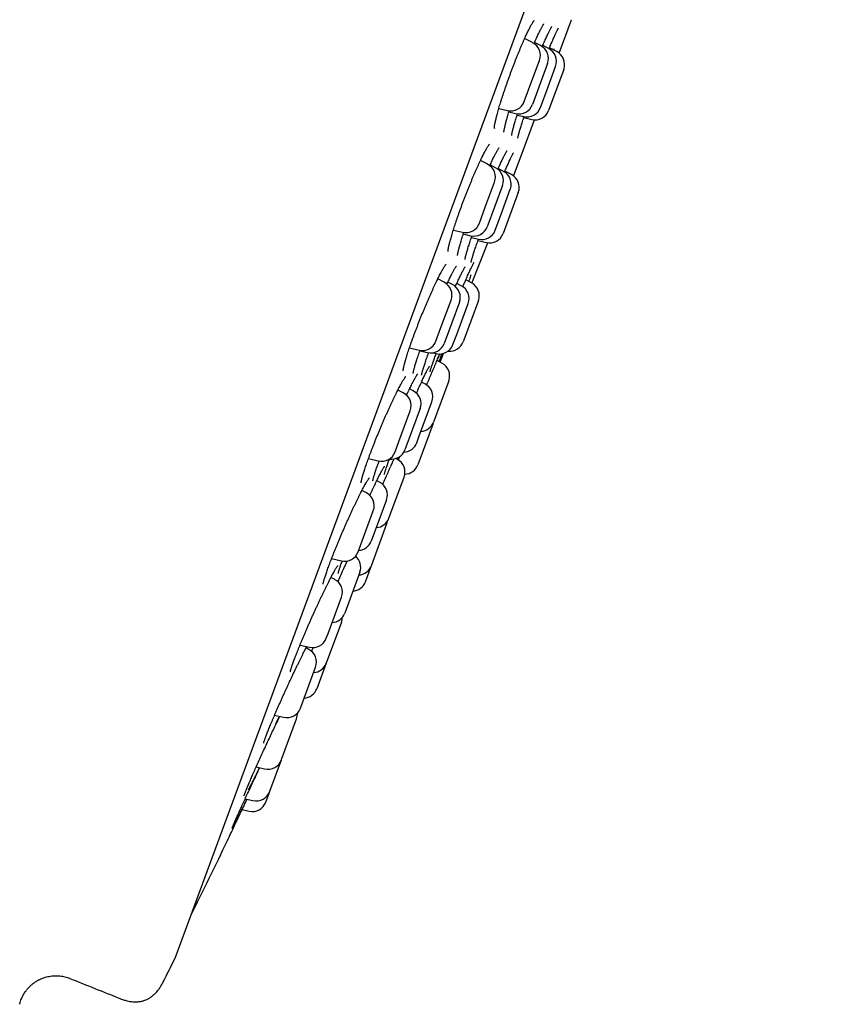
# Model space of a CAD drawing. Header units: millimetres. Extents: x 8 to 806, y 12 to 1720.
# Tile 126 of 128: x 777 to 805, y 1533 to 1567. Entities that reach past the tile are written whole.
import ezdxf

# ---------------------------------------------------------------- set-up
doc = ezdxf.new("R2010")
doc.units = ezdxf.units.MM

msp = doc.modelspace()

# ---------------------------------------------------------------- linework, layer by layer
at = {"color": 7, "linetype": 'Continuous', "lineweight": 30}
for p, q in [((782.436, 1534.474), (805.244, 1596.302)), ((795.804, 1565.984), (796.232, 1567.144)), ((794.879, 1566.348), (794.602, 1566.49)), ((795.16, 1566.244), (794.948, 1566.353)), ((795.442, 1566.14), (795.235, 1566.247)), ((795.723, 1566.036), (795.47, 1566.166)), ((795.619, 1566.135), (795.606, 1566.097)), ((794.855, 1565.014), (795.119, 1565.73)), ((795.4, 1565.626), (794.872, 1564.193)), ((795.418, 1564.806), (795.682, 1565.523)), ((795.963, 1565.419), (795.435, 1563.986)), ((794.59, 1564.297), (794.855, 1565.014)), ((795.153, 1564.09), (795.418, 1564.806)), ((793.703, 1564.055), (794.007, 1563.984)), ((794.055, 1563.935), (794.288, 1563.88)), ((794.343, 1563.829), (794.57, 1563.776)), ((794.574, 1563.737), (794.851, 1563.672)), ((794.519, 1562.499), (794.947, 1563.659)), ((794.217, 1561.705), (794.518, 1562.495)), ((793.316, 1562.112), (793.064, 1562.242)), ((793.592, 1561.992), (793.402, 1562.089)), ((793.865, 1561.866), (793.682, 1561.961)), ((793.902, 1561.841), (793.92, 1561.884)), ((794.143, 1561.753), (793.914, 1561.87)), ((793.246, 1560.654), (793.556, 1561.494)), ((793.832, 1561.374), (793.303, 1559.941)), ((793.773, 1560.347), (794.105, 1561.249)), ((794.383, 1561.135), (793.854, 1559.702)), ((793.028, 1560.061), (793.246, 1560.654)), ((793.577, 1559.816), (793.773, 1560.347)), ((792.121, 1559.824), (792.444, 1559.748)), ((792.468, 1559.687), (792.719, 1559.627)), ((792.749, 1559.56), (792.993, 1559.502)), ((792.767, 1557.978), (793.319, 1559.38)), ((792.978, 1559.457), (793.271, 1559.388)), ((791.801, 1558.005), (791.577, 1558.12)), ((792.091, 1557.925), (791.93, 1558.008)), ((792.396, 1557.884), (792.241, 1557.964)), ((792.528, 1558.027), (792.547, 1558.072)), ((792.753, 1557.985), (792.554, 1558.088)), ((791.687, 1556.426), (792.041, 1557.387)), ((792.332, 1557.308), (791.803, 1555.875)), ((792.24, 1556.192), (792.636, 1557.266)), ((792.993, 1557.368), (792.465, 1555.935)), ((791.513, 1555.954), (791.687, 1556.426)), ((792.108, 1555.834), (792.24, 1556.192)), ((790.593, 1555.72), (790.929, 1555.641)), ((790.957, 1555.623), (791.219, 1555.561)), ((791.392, 1555.551), (791.524, 1555.52)), ((791.657, 1555.223), (791.782, 1555.527)), ((791.722, 1555.189), (791.554, 1555.276)), ((791.134, 1554.464), (791.011, 1554.528)), ((791.962, 1554.572), (791.433, 1553.139)), ((790.38, 1554.151), (790.188, 1554.25)), ((790.725, 1554.222), (790.595, 1554.289)), ((790.923, 1552.624), (791.375, 1553.847)), ((790.223, 1552.459), (790.62, 1553.534)), ((790.966, 1553.605), (790.437, 1552.172)), ((791.413, 1553.084), (790.885, 1551.651)), ((791.413, 1553.084), (791.422, 1553.112)), ((790.091, 1552.101), (790.223, 1552.459)), ((790.846, 1552.414), (790.923, 1552.624)), ((789.166, 1551.868), (789.507, 1551.787)), ((790.166, 1551.84), (790.115, 1551.867)), ((790.175, 1551.892), (790.156, 1551.845)), ((790.206, 1551.813), (790.259, 1551.94)), ((789.921, 1551.551), (789.946, 1551.605)), ((789.553, 1551.045), (789.455, 1551.095)), ((789.913, 1549.886), (790.407, 1551.222)), ((789.095, 1550.668), (788.936, 1550.75)), ((789.793, 1550.427), (789.265, 1548.994)), ((788.901, 1548.874), (789.335, 1550.051)), ((789.878, 1549.79), (789.913, 1549.886)), ((789.279, 1548.164), (789.798, 1549.573)), ((788.806, 1548.618), (788.901, 1548.874)), ((787.883, 1548.384), (788.223, 1548.304)), ((788.72, 1548.465), (788.724, 1548.475)), ((788.866, 1547.914), (788.338, 1546.481)), ((789.062, 1547.577), (789.27, 1548.14)), ((789.27, 1548.14), (789.279, 1548.164)), ((787.986, 1547.662), (787.861, 1547.726)), ((787.759, 1545.779), (788.226, 1547.044)), ((788.225, 1546.175), (787.696, 1544.742)), ((787.697, 1545.611), (787.759, 1545.779)), ((786.783, 1545.375), (787.113, 1545.297)), ((787.086, 1545.223), (786.993, 1545.271)), ((786.833, 1543.268), (787.326, 1544.605)), ((787.696, 1544.742), (787.368, 1543.853)), ((786.797, 1543.172), (786.833, 1543.268)), ((785.899, 1542.933), (786.214, 1542.859)), ((786.15, 1541.418), (786.663, 1542.808)), ((786.135, 1541.375), (786.15, 1541.418)), ((785.257, 1541.131), (785.551, 1541.062)), ((785.733, 1540.286), (786.135, 1541.375)), ((784.876, 1540.024), (785.145, 1539.961)), ((785.592, 1539.904), (785.729, 1540.275)), ((785.729, 1540.275), (785.733, 1540.286)), ((784.71, 1539.661), (784.759, 1539.649)), ((784.768, 1539.647), (785.008, 1539.591))]:
    msp.add_line(p, q, dxfattribs=at)
at = {"color": 7, "linetype": 'Continuous', "lineweight": 30, "flags": 128}
msp.add_lwpolyline([(789.798, 1549.573), (789.817, 1549.636), (789.825, 1549.686)], dxfattribs=at)
at = {"color": 7, "linetype": 'Continuous', "lineweight": 30}
for centre, radius, start, end in [((795.763, 1567.317), 0.5, 339.7512, 340.2248), ((794.65, 1565.903), 0.5, 339.7512, 62.7512), ((794.931, 1565.799), 0.5, 339.7512, 62.7512), ((795.213, 1565.696), 0.5, 339.7512, 62.7512), ((795.494, 1565.592), 0.5, 339.7512, 62.7512), ((794.121, 1564.47), 0.5, 256.7512, 339.7512), ((794.403, 1564.367), 0.5, 256.7512, 339.7512), ((794.684, 1564.263), 0.5, 256.7512, 339.7512), ((794.966, 1564.159), 0.5, 256.7512, 339.7512), ((794.05, 1562.672), 0.5, 339.2777, 339.7512), ((793.087, 1561.667), 0.5, 339.7512, 62.7512), ((793.363, 1561.547), 0.5, 339.7512, 62.7512), ((793.636, 1561.422), 0.5, 339.7512, 62.7512), ((793.914, 1561.308), 0.5, 339.7512, 62.7512), ((792.559, 1560.235), 0.5, 256.7512, 339.7512), ((792.834, 1560.114), 0.5, 256.7512, 339.7512), ((793.108, 1559.989), 0.5, 256.7512, 339.7512), ((793.385, 1559.875), 0.5, 256.7512, 339.7512), ((791.572, 1557.56), 0.5, 339.7512, 62.7512), ((791.863, 1557.481), 0.5, 339.7512, 62.7512), ((792.167, 1557.439), 0.5, 339.7512, 62.7512), ((792.524, 1557.541), 0.5, 339.7512, 62.7512), ((791.044, 1556.127), 0.5, 256.7512, 339.7512), ((791.334, 1556.048), 0.5, 256.7512, 339.7512), ((791.639, 1556.007), 0.5, 256.7512, 339.7512), ((791.996, 1556.108), 0.5, 264.0578, 339.7512), ((791.493, 1554.745), 0.5, 339.7512, 62.7512), ((790.906, 1554.02), 0.5, 339.7512, 62.7512), ((790.151, 1553.707), 0.5, 339.7512, 62.7512), ((790.497, 1553.778), 0.5, 339.7512, 62.7512), ((790.964, 1553.312), 0.5, 273.3294, 339.7512), ((790.377, 1552.587), 0.5, 272.2345, 339.7512), ((789.622, 1552.274), 0.5, 256.7512, 339.7512), ((789.968, 1552.345), 0.5, 260.9101, 339.7512), ((789.938, 1551.396), 0.5, 339.7512, 62.7512), ((790.415, 1551.824), 0.5, 271.9521, 339.7512), ((789.324, 1550.6), 0.5, 339.7512, 62.7512), ((788.866, 1550.224), 0.5, 339.7512, 62.7512), ((789.409, 1549.963), 0.5, 273.3294, 339.7512), ((788.796, 1549.167), 0.5, 273.3294, 339.7512), ((788.337, 1548.791), 0.5, 256.7512, 339.7512), ((788.397, 1548.087), 0.5, 339.7512, 49.5426), ((788.8, 1548.313), 0.5, 273.3294, 339.7512), ((787.757, 1547.217), 0.5, 339.7512, 62.7512), ((788.593, 1547.75), 0.5, 273.3294, 339.7512), ((787.869, 1546.654), 0.5, 273.3294, 339.7512), ((787.756, 1546.348), 0.5, 339.7512, 358.8009), ((787.228, 1545.784), 0.5, 256.7512, 339.7512), ((786.857, 1544.778), 0.5, 339.7512, 62.7512), ((787.227, 1544.915), 0.5, 273.3294, 339.7512), ((786.899, 1544.026), 0.5, 273.3294, 339.7512), ((786.328, 1543.345), 0.5, 256.7512, 339.7512), ((786.194, 1542.981), 0.5, 339.7512, 2.5849), ((785.665, 1541.548), 0.5, 256.7512, 339.7512), ((785.259, 1540.448), 0.5, 256.7512, 339.7512), ((785.123, 1540.077), 0.5, 256.7512, 339.7512), ((513.926, 1668.647), 300, 333.74462, 334.30491), ((514.084, 1668.589), 300, 333.26848, 333.44128), ((782.249, 1534.544), 0.2, 333.4413, 339.7512), ((916.836, 1875.367), 368.446, 247.99344, 248.28357)]:
    msp.add_arc(centre, radius, start, end, dxfattribs=at)
for points, knots in [([(793.549, 1563.365), (793.549, 1563.365), (793.549, 1563.364), (793.548, 1563.368), (793.549, 1563.377), (793.55, 1563.395), (793.552, 1563.419), (793.556, 1563.452), (793.563, 1563.493), (793.572, 1563.541), (793.584, 1563.597), (793.598, 1563.66), (793.614, 1563.729), (793.634, 1563.804), (793.655, 1563.885), (793.679, 1563.971), (793.705, 1564.061), (793.733, 1564.154), (793.762, 1564.252), (793.794, 1564.352), (793.827, 1564.457), (793.863, 1564.565), (793.9, 1564.676), (793.939, 1564.79), (793.979, 1564.906), (794.02, 1565.023), (794.062, 1565.141), (794.105, 1565.259), (794.149, 1565.376), (794.192, 1565.491), (794.235, 1565.605), (794.279, 1565.716), (794.322, 1565.826), (794.366, 1565.935), (794.409, 1566.041), (794.453, 1566.146), (794.495, 1566.247), (794.538, 1566.345), (794.579, 1566.439), (794.619, 1566.529), (794.658, 1566.613), (794.695, 1566.692), (794.73, 1566.765), (794.758, 1566.82), (794.779, 1566.861), (794.799, 1566.9), (794.823, 1566.945), (794.849, 1566.991), (794.873, 1567.031), (794.894, 1567.063), (794.91, 1567.087), (794.922, 1567.103), (794.929, 1567.112), (794.933, 1567.115), (794.932, 1567.114), (794.932, 1567.114)], [0, 0, 0, 0, 0.000654, 0.012759, 0.026044, 0.040955, 0.05736, 0.07506, 0.093809, 0.113362, 0.133509, 0.154079, 0.174935, 0.195971, 0.217101, 0.238251, 0.259356, 0.280378, 0.301246, 0.322054, 0.34312, 0.364409, 0.385882, 0.407492, 0.42919, 0.450924, 0.472622, 0.494233, 0.51571, 0.537015, 0.558118, 0.579, 0.599983, 0.621151, 0.642463, 0.663892, 0.685404, 0.706962, 0.728518, 0.750021, 0.771428, 0.792697, 0.813785, 0.834649, 0.844167, 0.855173, 0.875511, 0.895742, 0.915764, 0.935418, 0.954471, 0.970454, 0.985023, 0.998027, 1, 1, 1, 1]), ([(794.931, 1566.314), (794.939, 1566.334), (794.961, 1566.384), (794.994, 1566.459), (795.031, 1566.541), (795.065, 1566.616), (795.094, 1566.676), (795.115, 1566.721), (795.136, 1566.763), (795.16, 1566.81), (795.186, 1566.86), (795.21, 1566.902), (795.23, 1566.938), (795.247, 1566.965), (795.26, 1566.983), (795.268, 1566.995), (795.272, 1567), (795.272, 1566.999), (795.272, 1566.999)], [0, 0, 0, 0, 0.049432, 0.128018, 0.206157, 0.283707, 0.360531, 0.403498, 0.443844, 0.518835, 0.593574, 0.667766, 0.740891, 0.812171, 0.872795, 0.928221, 0.977518, 1, 1, 1, 1]), ([(795.218, 1566.207), (795.22, 1566.211), (795.233, 1566.243), (795.249, 1566.28), (795.269, 1566.327), (795.29, 1566.376), (795.319, 1566.443), (795.352, 1566.518), (795.384, 1566.588), (795.414, 1566.652), (795.442, 1566.71), (795.467, 1566.762), (795.49, 1566.807), (795.511, 1566.845), (795.527, 1566.874), (795.54, 1566.895), (795.548, 1566.907), (795.553, 1566.913), (795.553, 1566.913), (795.553, 1566.913)], [0, 0, 0, 0, 0.008512, 0.080054, 0.09537, 0.135186, 0.210457, 0.285926, 0.361675, 0.437585, 0.51343, 0.588925, 0.663696, 0.737215, 0.808721, 0.8692, 0.924174, 0.972503, 1, 1, 1, 1]), ([(795.478, 1566.186), (795.485, 1566.201), (795.503, 1566.246), (795.532, 1566.316), (795.565, 1566.395), (795.597, 1566.469), (795.627, 1566.537), (795.655, 1566.6), (795.681, 1566.657), (795.705, 1566.708), (795.726, 1566.751), (795.744, 1566.788), (795.759, 1566.815), (795.769, 1566.833), (795.775, 1566.844), (795.779, 1566.848), (795.778, 1566.848), (795.778, 1566.847)], [0, 0, 0, 0, 0.041388, 0.119774, 0.198406, 0.277402, 0.356663, 0.436051, 0.515295, 0.594103, 0.672076, 0.748639, 0.822932, 0.884746, 0.939936, 0.987217, 1, 1, 1, 1]), ([(795.455, 1566.128), (795.456, 1566.131), (795.464, 1566.151), (795.472, 1566.17), (795.478, 1566.186)], [0, 0, 0, 0, 0.134853, 1, 1, 1, 1]), ([(793.882, 1563.231), (793.882, 1563.232), (793.882, 1563.232), (793.882, 1563.24), (793.883, 1563.255), (793.886, 1563.278), (793.891, 1563.308), (793.898, 1563.347), (793.908, 1563.393), (793.92, 1563.447), (793.935, 1563.507), (793.952, 1563.574), (793.971, 1563.648), (793.993, 1563.727), (794.018, 1563.81), (794.042, 1563.893), (794.06, 1563.949), (794.067, 1563.974)], [0, 0, 0, 0, 0.034223, 0.081145, 0.134506, 0.193859, 0.258415, 0.327146, 0.399038, 0.473227, 0.549028, 0.62591, 0.703463, 0.781364, 0.859338, 0.937145, 1, 1, 1, 1]), ([(794.152, 1563.116), (794.152, 1563.116), (794.152, 1563.116), (794.152, 1563.121), (794.153, 1563.132), (794.156, 1563.151), (794.161, 1563.178), (794.168, 1563.212), (794.177, 1563.255), (794.19, 1563.305), (794.204, 1563.361), (794.221, 1563.424), (794.241, 1563.494), (794.262, 1563.568), (794.286, 1563.648), (794.312, 1563.732), (794.336, 1563.807), (794.351, 1563.854), (794.356, 1563.871)], [0, 0, 0, 0, 0.014711, 0.058485, 0.108959, 0.165947, 0.228608, 0.295725, 0.366047, 0.43851, 0.512299, 0.586823, 0.661663, 0.736475, 0.810783, 0.885438, 0.961098, 1, 1, 1, 1]), ([(794.366, 1563.02), (794.366, 1563.02), (794.366, 1563.02), (794.367, 1563.026), (794.369, 1563.038), (794.373, 1563.058), (794.379, 1563.086), (794.387, 1563.122), (794.399, 1563.165), (794.412, 1563.216), (794.429, 1563.273), (794.447, 1563.337), (794.468, 1563.406), (794.492, 1563.481), (794.517, 1563.56), (794.544, 1563.646), (794.568, 1563.718), (794.583, 1563.762), (794.587, 1563.776)], [0, 0, 0, 0, 0.0212095, 0.0652361, 0.1165465, 0.1746957, 0.2385092, 0.3065074, 0.377322, 0.4498877, 0.5234454, 0.5974742, 0.6715949, 0.745582, 0.8190378, 0.8935302, 0.968902, 1, 1, 1, 1]), ([(791.937, 1559.081), (791.937, 1559.081), (791.937, 1559.08), (791.936, 1559.084), (791.937, 1559.093), (791.938, 1559.11), (791.941, 1559.134), (791.946, 1559.166), (791.953, 1559.206), (791.963, 1559.254), (791.975, 1559.31), (791.99, 1559.372), (792.008, 1559.441), (792.028, 1559.515), (792.051, 1559.595), (792.076, 1559.68), (792.103, 1559.77), (792.133, 1559.863), (792.164, 1559.96), (792.197, 1560.06), (792.232, 1560.163), (792.269, 1560.271), (792.308, 1560.381), (792.348, 1560.494), (792.39, 1560.609), (792.433, 1560.726), (792.477, 1560.843), (792.522, 1560.96), (792.567, 1561.077), (792.613, 1561.192), (792.658, 1561.305), (792.703, 1561.416), (792.748, 1561.526), (792.793, 1561.633), (792.838, 1561.739), (792.883, 1561.843), (792.927, 1561.944), (792.971, 1562.041), (793.013, 1562.135), (793.055, 1562.224), (793.095, 1562.309), (793.133, 1562.387), (793.17, 1562.46), (793.202, 1562.523), (793.228, 1562.571), (793.252, 1562.615), (793.276, 1562.658), (793.302, 1562.702), (793.325, 1562.739), (793.345, 1562.768), (793.36, 1562.789), (793.37, 1562.802), (793.377, 1562.81), (793.378, 1562.81), (793.378, 1562.811)], [0, 0, 0, 0, 0.000116, 0.012065, 0.025228, 0.040022, 0.056325, 0.07394, 0.092618, 0.112117, 0.132223, 0.152767, 0.173611, 0.194649, 0.215792, 0.236971, 0.258114, 0.279182, 0.300142, 0.320958, 0.341938, 0.363152, 0.384564, 0.40613, 0.427803, 0.44953, 0.471249, 0.492898, 0.51443, 0.535804, 0.556986, 0.577952, 0.598847, 0.619962, 0.641228, 0.66262, 0.684108, 0.705655, 0.727219, 0.748744, 0.770187, 0.791503, 0.812648, 0.83358, 0.850742, 0.861749, 0.882033, 0.902187, 0.922095, 0.941575, 0.95846, 0.974131, 0.988332, 1, 1, 1, 1]), ([(793.391, 1562.064), (793.392, 1562.066), (793.406, 1562.098), (793.433, 1562.157), (793.471, 1562.238), (793.507, 1562.312), (793.539, 1562.377), (793.564, 1562.427), (793.587, 1562.473), (793.611, 1562.518), (793.637, 1562.564), (793.66, 1562.604), (793.679, 1562.637), (793.695, 1562.661), (793.707, 1562.677), (793.713, 1562.685), (793.716, 1562.689), (793.716, 1562.688), (793.715, 1562.688)], [0, 0, 0, 0, 0.005949, 0.088688, 0.170987, 0.25269, 0.333645, 0.400023, 0.442463, 0.521161, 0.599519, 0.677167, 0.753484, 0.827545, 0.889408, 0.94534, 0.994593, 1, 1, 1, 1]), ([(793.672, 1561.938), (793.674, 1561.944), (793.685, 1561.97), (793.703, 1562.009), (793.73, 1562.069), (793.76, 1562.135), (793.793, 1562.208), (793.825, 1562.276), (793.856, 1562.338), (793.884, 1562.394), (793.909, 1562.444), (793.932, 1562.487), (793.952, 1562.522), (793.968, 1562.549), (793.979, 1562.567), (793.986, 1562.577), (793.99, 1562.582), (793.989, 1562.581), (793.989, 1562.581)], [0, 0, 0, 0, 0.01456, 0.069788, 0.111673, 0.190831, 0.270188, 0.349826, 0.429614, 0.509289, 0.588543, 0.666949, 0.743901, 0.81851, 0.880696, 0.936621, 0.985248, 1, 1, 1, 1]), ([(793.92, 1561.884), (793.927, 1561.899), (793.945, 1561.942), (793.975, 1562.01), (794.008, 1562.087), (794.04, 1562.158), (794.07, 1562.224), (794.098, 1562.284), (794.123, 1562.338), (794.146, 1562.385), (794.167, 1562.426), (794.184, 1562.458), (794.196, 1562.481), (794.205, 1562.496), (794.211, 1562.505), (794.212, 1562.506), (794.212, 1562.507)], [0, 0, 0, 0, 0.042652, 0.123414, 0.204423, 0.285794, 0.367423, 0.449146, 0.530676, 0.611684, 0.691709, 0.770069, 0.837772, 0.899868, 0.95449, 1, 1, 1, 1]), ([(792.267, 1558.939), (792.267, 1558.939), (792.267, 1558.94), (792.267, 1558.949), (792.269, 1558.964), (792.272, 1558.987), (792.278, 1559.019), (792.286, 1559.057), (792.297, 1559.104), (792.31, 1559.158), (792.326, 1559.219), (792.345, 1559.287), (792.366, 1559.36), (792.389, 1559.439), (792.415, 1559.523), (792.443, 1559.612), (792.467, 1559.685), (792.482, 1559.729), (792.486, 1559.741)], [0, 0, 0, 0, 0.0350455, 0.0812292, 0.1323402, 0.1892345, 0.2510133, 0.3166909, 0.3853102, 0.4560675, 0.5283309, 0.6016131, 0.6755353, 0.7497979, 0.8241483, 0.8983527, 0.9722774, 1, 1, 1, 1]), ([(792.529, 1558.802), (792.529, 1558.801), (792.529, 1558.801), (792.529, 1558.805), (792.53, 1558.814), (792.533, 1558.831), (792.537, 1558.856), (792.544, 1558.889), (792.554, 1558.929), (792.567, 1558.977), (792.582, 1559.032), (792.599, 1559.093), (792.62, 1559.161), (792.642, 1559.234), (792.667, 1559.312), (792.694, 1559.395), (792.723, 1559.483), (792.748, 1559.558), (792.764, 1559.604), (792.769, 1559.619)], [0, 0, 0, 0, 0.0051322, 0.0450684, 0.0913856, 0.144063, 0.2024151, 0.2653182, 0.3315511, 0.4000443, 0.469968, 0.5407161, 0.6118572, 0.6830602, 0.7540714, 0.8247198, 0.8960827, 0.9683123, 1, 1, 1, 1]), ([(792.739, 1558.695), (792.739, 1558.695), (792.739, 1558.694), (792.739, 1558.697), (792.741, 1558.706), (792.744, 1558.722), (792.749, 1558.746), (792.757, 1558.777), (792.768, 1558.816), (792.782, 1558.863), (792.798, 1558.917), (792.816, 1558.977), (792.837, 1559.043), (792.861, 1559.115), (792.886, 1559.191), (792.914, 1559.273), (792.944, 1559.36), (792.971, 1559.436), (792.988, 1559.484), (792.993, 1559.5)], [0, 0, 0, 0, 0.001506, 0.039975, 0.085455, 0.137938, 0.196583, 0.260016, 0.326803, 0.395757, 0.466007, 0.536951, 0.608176, 0.679348, 0.750281, 0.820768, 0.892206, 0.964457, 1, 1, 1, 1]), ([(790.375, 1554.925), (790.375, 1554.925), (790.375, 1554.925), (790.375, 1554.931), (790.376, 1554.944), (790.378, 1554.965), (790.383, 1554.993), (790.39, 1555.03), (790.399, 1555.074), (790.412, 1555.125), (790.427, 1555.184), (790.444, 1555.249), (790.465, 1555.321), (790.488, 1555.398), (790.514, 1555.48), (790.542, 1555.567), (790.572, 1555.658), (790.604, 1555.753), (790.637, 1555.851), (790.673, 1555.952), (790.711, 1556.057), (790.751, 1556.165), (790.792, 1556.276), (790.835, 1556.389), (790.879, 1556.504), (790.925, 1556.621), (790.971, 1556.738), (791.018, 1556.854), (791.065, 1556.97), (791.112, 1557.084), (791.159, 1557.195), (791.205, 1557.305), (791.252, 1557.413), (791.298, 1557.519), (791.344, 1557.623), (791.39, 1557.725), (791.436, 1557.823), (791.48, 1557.919), (791.523, 1558.01), (791.565, 1558.096), (791.606, 1558.177), (791.644, 1558.253), (791.68, 1558.323), (791.709, 1558.376), (791.731, 1558.417), (791.752, 1558.454), (791.776, 1558.496), (791.802, 1558.538), (791.825, 1558.574), (791.844, 1558.601), (791.858, 1558.62), (791.868, 1558.632), (791.873, 1558.638), (791.874, 1558.638), (791.874, 1558.638)], [0, 0, 0, 0, 0.0064364, 0.019119, 0.0330574, 0.0486193, 0.0656104, 0.0837929, 0.10291, 0.1227305, 0.1430638, 0.1637592, 0.1846977, 0.2057845, 0.2269431, 0.2481023, 0.2692071, 0.2902231, 0.3111017, 0.3318706, 0.3528939, 0.3741389, 0.3955681, 0.4171376, 0.4387984, 0.4604982, 0.48217, 0.5037589, 0.5252188, 0.5465105, 0.5676032, 0.5884766, 0.6094079, 0.6305421, 0.6518201, 0.6732154, 0.6946957, 0.7162234, 0.7377508, 0.7592268, 0.7806073, 0.8018483, 0.8229056, 0.843734, 0.8548536, 0.8658458, 0.8860822, 0.9061778, 0.9260062, 0.9453758, 0.9620312, 0.9773977, 0.9912261, 1, 1, 1, 1]), ([(791.897, 1557.936), (791.901, 1557.947), (791.92, 1557.988), (791.951, 1558.053), (791.99, 1558.132), (792.026, 1558.206), (792.058, 1558.269), (792.082, 1558.317), (792.106, 1558.361), (792.129, 1558.405), (792.155, 1558.45), (792.178, 1558.489), (792.197, 1558.52), (792.212, 1558.543), (792.223, 1558.557), (792.229, 1558.565), (792.23, 1558.566), (792.23, 1558.566)], [0, 0, 0, 0, 0.029064, 0.111098, 0.192694, 0.2737, 0.353963, 0.417791, 0.459871, 0.537888, 0.61555, 0.692468, 0.767992, 0.841136, 0.901598, 0.95584, 1, 1, 1, 1]), ([(792.191, 1557.853), (792.198, 1557.868), (792.218, 1557.912), (792.238, 1557.957), (792.259, 1558.002), (792.279, 1558.047), (792.31, 1558.112), (792.344, 1558.183), (792.376, 1558.25), (792.406, 1558.311), (792.434, 1558.366), (792.459, 1558.415), (792.482, 1558.457), (792.501, 1558.491), (792.517, 1558.517), (792.528, 1558.534), (792.534, 1558.543), (792.537, 1558.547), (792.537, 1558.547), (792.536, 1558.547)], [0, 0, 0, 0, 0.039001, 0.110642, 0.122162, 0.162033, 0.237405, 0.312972, 0.388814, 0.464807, 0.540708, 0.61622, 0.690934, 0.764258, 0.835311, 0.894146, 0.946668, 0.991872, 1, 1, 1, 1]), ([(792.567, 1558.117), (792.579, 1558.144), (792.603, 1558.198), (792.636, 1558.273), (792.668, 1558.344), (792.698, 1558.41), (792.726, 1558.47), (792.752, 1558.524), (792.775, 1558.571), (792.795, 1558.612), (792.812, 1558.644), (792.825, 1558.667), (792.834, 1558.683), (792.839, 1558.691), (792.841, 1558.695), (792.841, 1558.694), (792.841, 1558.694)], [0, 0, 0, 0, 0.083208, 0.167404, 0.252001, 0.336897, 0.421945, 0.506865, 0.591336, 0.674916, 0.756942, 0.828266, 0.893783, 0.951204, 0.999093, 1, 1, 1, 1]), ([(792.735, 1558.262), (792.718, 1558.212), (792.693, 1558.142), (792.662, 1558.061), (792.653, 1558.037)], [0, 0, 0, 0, 0.710165, 1, 1, 1, 1]), ([(792.451, 1557.849), (792.459, 1557.867), (792.487, 1557.932), (792.512, 1557.991), (792.53, 1558.032)], [0, 0, 0, 0, 0.284143, 1, 1, 1, 1]), ([(792.547, 1558.072), (792.554, 1558.087), (792.561, 1558.102), (792.567, 1558.117), (792.567, 1558.117)], [0, 0, 0, 0, 0.984043, 1, 1, 1, 1]), ([(790.723, 1554.83), (790.723, 1554.83), (790.723, 1554.829), (790.723, 1554.834), (790.724, 1554.843), (790.727, 1554.861), (790.731, 1554.886), (790.738, 1554.919), (790.748, 1554.96), (790.761, 1555.008), (790.776, 1555.063), (790.794, 1555.126), (790.815, 1555.194), (790.838, 1555.269), (790.864, 1555.349), (790.892, 1555.433), (790.922, 1555.523), (790.946, 1555.591), (790.959, 1555.63), (790.962, 1555.636)], [0, 0, 0, 0, 0.005652, 0.046718, 0.093948, 0.146092, 0.203896, 0.266345, 0.332414, 0.401167, 0.471849, 0.543878, 0.616809, 0.690296, 0.764063, 0.837862, 0.911489, 0.984817, 1, 1, 1, 1]), ([(791.017, 1554.776), (791.017, 1554.777), (791.017, 1554.778), (791.018, 1554.787), (791.021, 1554.803), (791.026, 1554.826), (791.034, 1554.857), (791.044, 1554.896), (791.057, 1554.942), (791.073, 1554.996), (791.092, 1555.056), (791.113, 1555.122), (791.137, 1555.193), (791.163, 1555.27), (791.191, 1555.352), (791.221, 1555.438), (791.246, 1555.506), (791.26, 1555.546), (791.263, 1555.554)], [0, 0, 0, 0, 0.038808, 0.085013, 0.13802, 0.197163, 0.261247, 0.328945, 0.399089, 0.470781, 0.543371, 0.616399, 0.689522, 0.76247, 0.834863, 0.907628, 0.981312, 1, 1, 1, 1]), ([(791.397, 1554.913), (791.426, 1554.981), (791.482, 1555.111), (791.557, 1555.284), (791.616, 1555.417), (791.647, 1555.486), (791.658, 1555.511)], [0, 0, 0, 0, 0.294377, 0.569878, 0.846244, 1, 1, 1, 1]), ([(791.464, 1555.361), (791.474, 1555.39), (791.491, 1555.439), (791.513, 1555.496), (791.522, 1555.52)], [0, 0, 0, 0, 0.576764, 1, 1, 1, 1]), ([(791.638, 1555.511), (791.635, 1555.503), (791.608, 1555.44), (791.582, 1555.381), (791.561, 1555.336), (791.561, 1555.335)], [0, 0, 0, 0, 0.119192, 0.979038, 1, 1, 1, 1]), ([(791.723, 1555.516), (791.708, 1555.477), (791.677, 1555.395), (791.638, 1555.295), (791.618, 1555.243)], [0, 0, 0, 0, 0.4720646, 1, 1, 1, 1]), ([(791.309, 1554.884), (791.309, 1554.884), (791.309, 1554.885), (791.311, 1554.894), (791.314, 1554.909), (791.32, 1554.931), (791.329, 1554.962), (791.34, 1555), (791.355, 1555.045), (791.372, 1555.098), (791.392, 1555.156), (791.414, 1555.221), (791.439, 1555.291), (791.457, 1555.342), (791.466, 1555.367)], [0, 0, 0, 0, 0.047118, 0.106968, 0.176846, 0.255528, 0.340956, 0.431002, 0.52396, 0.61862, 0.714168, 0.810059, 0.905843, 1, 1, 1, 1]), ([(790.49, 1554.068), (790.502, 1554.093), (790.528, 1554.148), (790.567, 1554.23), (790.607, 1554.314), (790.645, 1554.392), (790.682, 1554.464), (790.711, 1554.522), (790.734, 1554.566), (790.756, 1554.606), (790.779, 1554.65), (790.805, 1554.696), (790.828, 1554.735), (790.847, 1554.767), (790.863, 1554.79), (790.873, 1554.805), (790.88, 1554.814), (790.881, 1554.815), (790.881, 1554.815)], [0, 0, 0, 0, 0.0586606, 0.132848, 0.2067705, 0.2802914, 0.3532791, 0.4256047, 0.4697633, 0.5076979, 0.5782098, 0.6484589, 0.7181234, 0.7866382, 0.8531295, 0.9082509, 0.9575853, 1, 1, 1, 1]), ([(791.007, 1554.518), (791.013, 1554.532), (791.033, 1554.574), (791.063, 1554.639), (791.097, 1554.711), (791.13, 1554.778), (791.16, 1554.84), (791.188, 1554.896), (791.214, 1554.946), (791.236, 1554.989), (791.256, 1555.025), (791.272, 1555.052), (791.283, 1555.07), (791.29, 1555.081), (791.294, 1555.086), (791.293, 1555.085), (791.293, 1555.085)], [0, 0, 0, 0, 0.04463, 0.129083, 0.213779, 0.298823, 0.384093, 0.469369, 0.554332, 0.638576, 0.721508, 0.80223, 0.869956, 0.930605, 0.982576, 1, 1, 1, 1]), ([(791.191, 1554.428), (791.205, 1554.459), (791.247, 1554.56), (791.316, 1554.724), (791.37, 1554.85), (791.397, 1554.913)], [0, 0, 0, 0, 0.183776, 0.591887, 1, 1, 1, 1]), ([(788.91, 1551.022), (788.91, 1551.022), (788.91, 1551.021), (788.91, 1551.026), (788.911, 1551.036), (788.914, 1551.054), (788.918, 1551.079), (788.925, 1551.112), (788.935, 1551.153), (788.947, 1551.201), (788.962, 1551.257), (788.981, 1551.32), (789.002, 1551.388), (789.025, 1551.463), (789.052, 1551.543), (789.08, 1551.628), (789.111, 1551.717), (789.144, 1551.81), (789.179, 1551.906), (789.216, 1552.005), (789.255, 1552.108), (789.295, 1552.214), (789.338, 1552.323), (789.382, 1552.435), (789.428, 1552.549), (789.475, 1552.665), (789.522, 1552.781), (789.571, 1552.897), (789.619, 1553.012), (789.668, 1553.127), (789.716, 1553.239), (789.764, 1553.349), (789.812, 1553.457), (789.86, 1553.563), (789.908, 1553.668), (789.955, 1553.77), (790.002, 1553.87), (790.048, 1553.966), (790.092, 1554.058), (790.136, 1554.147), (790.177, 1554.23), (790.217, 1554.308), (790.255, 1554.38), (790.29, 1554.445), (790.318, 1554.496), (790.344, 1554.541), (790.368, 1554.583), (790.394, 1554.625), (790.417, 1554.661), (790.436, 1554.688), (790.45, 1554.707), (790.459, 1554.719), (790.465, 1554.725), (790.465, 1554.725), (790.465, 1554.725)], [0, 0, 0, 0, 0.001963, 0.013927, 0.027564, 0.042483, 0.058967, 0.07675, 0.095562, 0.115153, 0.135312, 0.155876, 0.176717, 0.197734, 0.218845, 0.239982, 0.261079, 0.282098, 0.303008, 0.323739, 0.344603, 0.365702, 0.387002, 0.408462, 0.430036, 0.451673, 0.473316, 0.4949, 0.516377, 0.537705, 0.558848, 0.579783, 0.600602, 0.621619, 0.64279, 0.66409, 0.685492, 0.706959, 0.728453, 0.749918, 0.771311, 0.792588, 0.813707, 0.834624, 0.855213, 0.866183, 0.886412, 0.906508, 0.926347, 0.945738, 0.962404, 0.977748, 0.991497, 1, 1, 1, 1]), ([(790.836, 1554.14), (790.843, 1554.157), (790.866, 1554.208), (790.902, 1554.289), (790.945, 1554.383), (790.979, 1554.459), (790.999, 1554.502), (791.007, 1554.518)], [0, 0, 0, 0, 0.126957, 0.373557, 0.618938, 0.862874, 1, 1, 1, 1]), ([(789.318, 1551.086), (789.318, 1551.086), (789.318, 1551.085), (789.319, 1551.09), (789.321, 1551.102), (789.324, 1551.121), (789.33, 1551.148), (789.339, 1551.183), (789.351, 1551.225), (789.365, 1551.275), (789.383, 1551.332), (789.403, 1551.395), (789.426, 1551.465), (789.451, 1551.54), (789.48, 1551.621), (789.508, 1551.702), (789.529, 1551.757), (789.538, 1551.783)], [0, 0, 0, 0, 0.016901, 0.062725, 0.115546, 0.173941, 0.238394, 0.307651, 0.380536, 0.456047, 0.53341, 0.612045, 0.691511, 0.771465, 0.851633, 0.931748, 1, 1, 1, 1]), ([(789.719, 1551.314), (789.719, 1551.314), (789.719, 1551.314), (789.72, 1551.32), (789.723, 1551.332), (789.728, 1551.352), (789.735, 1551.38), (789.745, 1551.415), (789.759, 1551.458), (789.775, 1551.508), (789.794, 1551.564), (789.816, 1551.627), (789.84, 1551.696), (789.867, 1551.77), (789.886, 1551.822), (789.896, 1551.85), (789.896, 1551.851)], [0, 0, 0, 0, 0.025869, 0.078965, 0.141104, 0.211726, 0.289353, 0.372148, 0.458432, 0.546917, 0.636685, 0.727103, 0.817725, 0.908173, 0.998349, 1, 1, 1, 1]), ([(789.947, 1551.609), (789.971, 1551.661), (790.01, 1551.748), (790.045, 1551.825), (790.06, 1551.856)], [0, 0, 0, 0, 0.586703, 1, 1, 1, 1]), ([(789.32, 1550.813), (789.327, 1550.829), (789.349, 1550.876), (789.385, 1550.95), (789.426, 1551.035), (789.465, 1551.115), (789.502, 1551.191), (789.538, 1551.261), (789.571, 1551.326), (789.602, 1551.386), (789.631, 1551.439), (789.656, 1551.485), (789.679, 1551.524), (789.697, 1551.554), (789.711, 1551.576), (789.721, 1551.59), (789.726, 1551.598), (789.727, 1551.599), (789.727, 1551.599)], [0, 0, 0, 0, 0.037037, 0.107264, 0.177729, 0.248551, 0.319659, 0.390949, 0.462264, 0.533383, 0.604064, 0.673997, 0.742755, 0.809731, 0.866865, 0.919027, 0.964591, 1, 1, 1, 1]), ([(789.661, 1550.964), (789.663, 1550.968), (789.696, 1551.045), (789.759, 1551.187), (789.845, 1551.381), (789.898, 1551.499), (789.923, 1551.555)], [0, 0, 0, 0, 0.020736, 0.36233, 0.699269, 1, 1, 1, 1]), ([(787.587, 1547.491), (787.587, 1547.491), (787.587, 1547.49), (787.587, 1547.495), (787.588, 1547.504), (787.591, 1547.522), (787.597, 1547.546), (787.604, 1547.579), (787.615, 1547.619), (787.629, 1547.667), (787.646, 1547.722), (787.665, 1547.784), (787.688, 1547.852), (787.713, 1547.925), (787.741, 1548.004), (787.771, 1548.088), (787.804, 1548.177), (787.838, 1548.269), (787.875, 1548.364), (787.913, 1548.462), (787.954, 1548.564), (787.996, 1548.669), (788.04, 1548.778), (788.086, 1548.889), (788.133, 1549.002), (788.181, 1549.117), (788.23, 1549.233), (788.28, 1549.348), (788.33, 1549.463), (788.38, 1549.577), (788.43, 1549.689), (788.48, 1549.799), (788.529, 1549.907), (788.578, 1550.013), (788.626, 1550.118), (788.675, 1550.22), (788.722, 1550.32), (788.769, 1550.416), (788.814, 1550.509), (788.859, 1550.597), (788.901, 1550.681), (788.941, 1550.76), (788.98, 1550.832), (789.016, 1550.9), (789.045, 1550.952), (789.071, 1550.999), (789.096, 1551.041), (789.122, 1551.084), (789.145, 1551.121), (789.164, 1551.149), (789.179, 1551.17), (789.189, 1551.183), (789.195, 1551.19), (789.195, 1551.19), (789.195, 1551.19)], [0, 0, 0, 0, 0.001489, 0.01321, 0.026663, 0.041481, 0.057919, 0.075687, 0.094495, 0.114077, 0.134218, 0.154752, 0.175552, 0.19652, 0.217576, 0.238652, 0.259685, 0.280638, 0.301481, 0.322139, 0.342918, 0.36393, 0.385141, 0.406514, 0.428002, 0.449555, 0.471118, 0.492626, 0.514031, 0.53529, 0.556368, 0.57724, 0.597989, 0.618924, 0.640013, 0.661233, 0.682556, 0.703948, 0.725371, 0.746772, 0.768108, 0.789337, 0.810418, 0.831312, 0.852725, 0.863658, 0.883893, 0.90402, 0.923929, 0.943436, 0.960312, 0.975875, 0.989797, 1, 1, 1, 1]), ([(789.211, 1550.579), (789.212, 1550.581), (789.228, 1550.617), (789.26, 1550.685), (789.295, 1550.761), (789.315, 1550.803), (789.32, 1550.813)], [0, 0, 0, 0, 0.017853, 0.440477, 0.860573, 1, 1, 1, 1]), ([(788.098, 1547.577), (788.112, 1547.609), (788.16, 1547.715), (788.239, 1547.889), (788.329, 1548.083), (788.383, 1548.198), (788.407, 1548.249)], [0, 0, 0, 0, 0.132242, 0.44172, 0.752259, 1, 1, 1, 1]), ([(788.114, 1547.868), (788.114, 1547.868), (788.114, 1547.867), (788.114, 1547.87), (788.116, 1547.879), (788.119, 1547.895), (788.125, 1547.919), (788.134, 1547.95), (788.146, 1547.989), (788.16, 1548.036), (788.178, 1548.089), (788.198, 1548.148), (788.221, 1548.213), (788.24, 1548.264), (788.251, 1548.295), (788.253, 1548.3)], [0, 0, 0, 0, 0.002536, 0.059572, 0.126272, 0.202583, 0.287352, 0.378708, 0.47467, 0.573565, 0.67416, 0.775601, 0.877021, 0.978614, 1, 1, 1, 1]), ([(788.406, 1548.245), (788.408, 1548.25), (788.417, 1548.27), (788.426, 1548.289), (788.433, 1548.303)], [0, 0, 0, 0, 0.26514, 1, 1, 1, 1]), ([(786.445, 1544.44), (786.445, 1544.44), (786.445, 1544.44), (786.446, 1544.446), (786.449, 1544.459), (786.454, 1544.48), (786.461, 1544.508), (786.471, 1544.544), (786.485, 1544.588), (786.502, 1544.639), (786.521, 1544.696), (786.544, 1544.761), (786.569, 1544.831), (786.598, 1544.906), (786.628, 1544.987), (786.661, 1545.072), (786.697, 1545.162), (786.734, 1545.254), (786.773, 1545.35), (786.814, 1545.45), (786.856, 1545.552), (786.901, 1545.659), (786.948, 1545.768), (786.996, 1545.88), (787.045, 1545.993), (787.095, 1546.108), (787.146, 1546.223), (787.197, 1546.338), (787.249, 1546.452), (787.3, 1546.565), (787.351, 1546.676), (787.401, 1546.784), (787.451, 1546.891), (787.5, 1546.997), (787.55, 1547.101), (787.598, 1547.202), (787.646, 1547.3), (787.693, 1547.396), (787.738, 1547.487), (787.782, 1547.574), (787.824, 1547.655), (787.864, 1547.732), (787.901, 1547.803), (787.93, 1547.856), (787.952, 1547.896), (787.973, 1547.934), (787.998, 1547.978), (788.024, 1548.023), (788.048, 1548.061), (788.068, 1548.093), (788.084, 1548.116), (788.095, 1548.131), (788.101, 1548.139), (788.104, 1548.142), (788.103, 1548.141), (788.103, 1548.141)], [0, 0, 0, 0, 0.0067775, 0.0191023, 0.0332846, 0.048932, 0.0661163, 0.0844928, 0.1037545, 0.1236497, 0.1439879, 0.1646277, 0.1854614, 0.2064051, 0.2273909, 0.2483486, 0.2692366, 0.2900243, 0.310658, 0.3312132, 0.3520105, 0.3730198, 0.3942056, 0.4155261, 0.4369341, 0.4583793, 0.4797965, 0.5011328, 0.5223436, 0.543391, 0.5642452, 0.5848853, 0.6055947, 0.6265013, 0.6475492, 0.6687136, 0.6899637, 0.7112644, 0.7325733, 0.7538418, 0.7750307, 0.7961017, 0.8170183, 0.8377446, 0.8476082, 0.8584845, 0.8787194, 0.8988845, 0.9188902, 0.9385765, 0.9576937, 0.9735507, 0.9877241, 0.9999842, 1, 1, 1, 1]), ([(786.59, 1544.454), (786.606, 1544.489), (786.64, 1544.559), (786.689, 1544.662), (786.738, 1544.762), (786.785, 1544.859), (786.832, 1544.953), (786.877, 1545.043), (786.919, 1545.128), (786.96, 1545.207), (786.993, 1545.272), (787.012, 1545.307), (787.019, 1545.32)], [0, 0, 0, 0, 0.102619, 0.207144, 0.312156, 0.417492, 0.522973, 0.628358, 0.733451, 0.838075, 0.942063, 1, 1, 1, 1]), ([(787.183, 1545.152), (787.195, 1545.18), (787.215, 1545.225), (787.236, 1545.27), (787.244, 1545.288)], [0, 0, 0, 0, 0.608393, 1, 1, 1, 1]), ([(786.383, 1544.015), (786.409, 1544.071), (786.468, 1544.198), (786.538, 1544.346), (786.58, 1544.435), (786.591, 1544.457)], [0, 0, 0, 0, 0.368198, 0.844765, 1, 1, 1, 1]), ([(785.519, 1541.958), (785.519, 1541.958), (785.519, 1541.957), (785.519, 1541.962), (785.522, 1541.971), (785.526, 1541.988), (785.533, 1542.013), (785.544, 1542.045), (785.557, 1542.085), (785.574, 1542.132), (785.594, 1542.186), (785.617, 1542.247), (785.643, 1542.313), (785.671, 1542.386), (785.702, 1542.463), (785.736, 1542.546), (785.772, 1542.632), (785.81, 1542.723), (785.849, 1542.816), (785.891, 1542.913), (785.934, 1543.014), (785.979, 1543.118), (786.027, 1543.225), (786.075, 1543.336), (786.125, 1543.448), (786.176, 1543.562), (786.228, 1543.676), (786.28, 1543.791), (786.332, 1543.904), (786.366, 1543.978), (786.383, 1544.014)], [0, 0, 0, 0, 0.003664, 0.024953, 0.049981, 0.078097, 0.109491, 0.143427, 0.179224, 0.216324, 0.254317, 0.292911, 0.331893, 0.371098, 0.410399, 0.449664, 0.48881, 0.527775, 0.566509, 0.604984, 0.64374, 0.682906, 0.722421, 0.762212, 0.802195, 0.842277, 0.88235, 0.922302, 0.962047, 1, 1, 1, 1]), ([(785.013, 1540.575), (785.027, 1540.606), (785.061, 1540.686), (785.126, 1540.835), (785.205, 1541.015), (785.292, 1541.208), (785.383, 1541.411), (785.479, 1541.621), (785.578, 1541.836), (785.679, 1542.052), (785.78, 1542.268), (785.882, 1542.483), (785.982, 1542.693), (786.046, 1542.826), (786.077, 1542.891)], [0, 0, 0, 0, 0.05483, 0.140184, 0.225808, 0.311162, 0.396612, 0.482334, 0.567782, 0.653224, 0.738932, 0.824365, 0.914012, 1, 1, 1, 1]), ([(786.063, 1542.894), (786.05, 1542.867), (786.005, 1542.775), (785.961, 1542.686), (785.932, 1542.629), (785.931, 1542.626)], [0, 0, 0, 0, 0.289029, 0.972019, 1, 1, 1, 1]), ([(784.454, 1539.088), (784.462, 1539.107), (784.482, 1539.152), (784.525, 1539.251), (784.581, 1539.378), (784.647, 1539.524), (784.721, 1539.687), (784.803, 1539.865), (784.89, 1540.055), (784.984, 1540.256), (785.081, 1540.465), (785.181, 1540.678), (785.281, 1540.892), (785.347, 1541.033), (785.38, 1541.102)], [0, 0, 0, 0, 0.0594672, 0.1451297, 0.2310657, 0.3167286, 0.4023699, 0.4882835, 0.5739247, 0.6596821, 0.7457114, 0.8314658, 0.9172086, 1, 1, 1, 1]), ([(785.37, 1541.104), (785.365, 1541.094), (785.331, 1541.023), (785.271, 1540.9), (785.189, 1540.735), (785.112, 1540.581), (785.04, 1540.439), (785, 1540.361), (784.979, 1540.323)], [0, 0, 0, 0, 0.031235, 0.215764, 0.400288, 0.599992, 0.800324, 1, 1, 1, 1]), ([(784.836, 1540.124), (784.836, 1540.124), (784.836, 1540.124), (784.838, 1540.132), (784.842, 1540.145), (784.849, 1540.166), (784.859, 1540.194), (784.873, 1540.23), (784.889, 1540.274), (784.909, 1540.323), (784.932, 1540.38), (784.957, 1540.441), (784.985, 1540.508), (785.006, 1540.556), (785.016, 1540.58)], [0, 0, 0, 0, 0.039689, 0.099365, 0.169668, 0.249324, 0.336042, 0.427432, 0.521608, 0.61728, 0.713623, 0.810062, 0.90596, 1, 1, 1, 1]), ([(784.26, 1538.573), (784.26, 1538.572), (784.259, 1538.57), (784.263, 1538.579), (784.273, 1538.6), (784.29, 1538.636), (784.313, 1538.685), (784.342, 1538.747), (784.377, 1538.821), (784.417, 1538.906), (784.463, 1539.003), (784.515, 1539.112), (784.57, 1539.229), (784.629, 1539.354), (784.693, 1539.489), (784.76, 1539.632), (784.83, 1539.779), (784.889, 1539.905), (784.926, 1539.983), (784.939, 1540.01)], [0, 0, 0, 0, 0.008482, 0.07357, 0.136551, 0.199533, 0.264336, 0.329138, 0.392229, 0.455322, 0.520244, 0.585167, 0.648265, 0.711363, 0.776287, 0.841211, 0.904397, 0.967583, 1, 1, 1, 1]), ([(784.934, 1540.011), (784.932, 1540.006), (784.9, 1539.939), (784.843, 1539.821), (784.761, 1539.653), (784.685, 1539.496), (784.614, 1539.353), (784.552, 1539.228), (784.501, 1539.127), (784.47, 1539.066), (784.459, 1539.046), (784.458, 1539.044)], [0, 0, 0, 0, 0.011005, 0.143291, 0.275573, 0.418833, 0.562543, 0.705783, 0.848342, 0.991352, 1, 1, 1, 1]), ([(784.414, 1538.987), (784.414, 1538.987), (784.414, 1538.987), (784.415, 1538.99), (784.418, 1538.997), (784.423, 1539.012), (784.432, 1539.034), (784.443, 1539.061), (784.453, 1539.084), (784.457, 1539.095)], [0, 0, 0, 0, 0.002058, 0.114092, 0.254808, 0.423429, 0.614071, 0.818991, 1, 1, 1, 1]), ([(777.025, 1532.864), (777.03, 1532.886), (777.043, 1532.937), (777.069, 1533.016), (777.104, 1533.1), (777.146, 1533.183), (777.193, 1533.262), (777.245, 1533.338), (777.303, 1533.41), (777.366, 1533.478), (777.437, 1533.544), (777.514, 1533.606), (777.598, 1533.663), (777.684, 1533.713), (777.774, 1533.755), (777.865, 1533.79), (777.957, 1533.818), (778.051, 1533.839), (778.144, 1533.853), (778.238, 1533.86), (778.33, 1533.86), (778.421, 1533.854), (778.511, 1533.841), (778.598, 1533.823), (778.682, 1533.799), (778.741, 1533.779), (778.771, 1533.766), (778.774, 1533.765)], [0, 0, 0, 0, 0.029696, 0.070564, 0.111622, 0.152824, 0.194137, 0.235536, 0.277004, 0.318527, 0.360095, 0.40595, 0.451317, 0.496108, 0.540362, 0.584105, 0.627359, 0.670137, 0.712447, 0.754291, 0.795665, 0.836563, 0.876971, 0.916869, 0.956232, 0.995029, 1, 1, 1, 1]), ([(780.506, 1533.07), (780.55, 1533.054), (780.633, 1533.023), (780.753, 1532.989), (780.86, 1532.967), (780.955, 1532.955), (781.045, 1532.95), (781.127, 1532.952), (781.202, 1532.96), (781.265, 1532.972), (781.324, 1532.986), (781.387, 1533.007), (781.461, 1533.037), (781.543, 1533.081), (781.633, 1533.142), (781.729, 1533.225), (781.815, 1533.32), (781.891, 1533.422), (781.959, 1533.527), (782, 1533.604), (782.022, 1533.646)], [0, 0, 0, 0, 0.0775152, 0.145428, 0.2049564, 0.2571389, 0.302834, 0.3518523, 0.3927834, 0.4262851, 0.4563577, 0.4927716, 0.5361862, 0.5870152, 0.6460756, 0.714695, 0.7947805, 0.8557729, 0.9238492, 1, 1, 1, 1])]:
    msp.add_open_spline(points, degree=3, knots=knots, dxfattribs=at)

doc.saveas('drawing.dxf')
